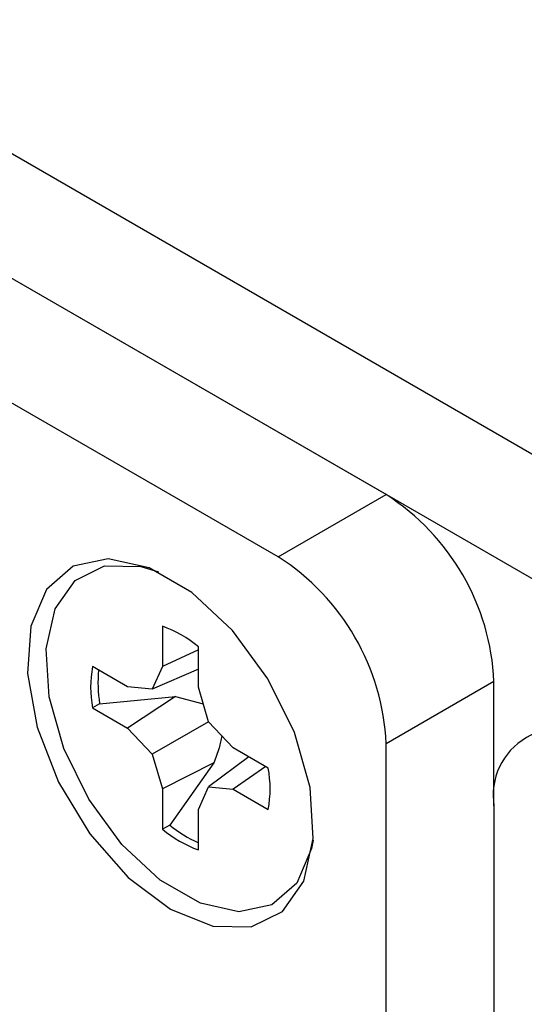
# Model space of a CAD drawing. Header units: inches. Extents: x 0.3 to 33.8, y 0.2 to 21.7.
# Tile 182 of 209: x 31.2927 to 31.3755, y 13.7291 to 13.8905. Entities that reach past the tile are written whole.
import ezdxf

# ---------------------------------------------------------------- set-up
doc = ezdxf.new("R2010")
doc.units = ezdxf.units.IN
doc.header["$MEASUREMENT"] = 0

msp = doc.modelspace()

# ---------------------------------------------------------------- linework, layer by layer
at = {"color": 7, "linetype": 'Continuous', "lineweight": 25}
for p, q in [((31.84778310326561, 13.54730203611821), (30.94622195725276, 14.06776220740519)), ((31.35280835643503, 13.81263467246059), (30.9285442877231, 14.0575571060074)), ((31.83010543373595, 13.53709693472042), (30.92854428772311, 14.0575571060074)), ((31.33513068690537, 13.80242957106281), (30.91086661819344, 14.04735200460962)), ((31.33513068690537, 13.80242957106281), (31.35280835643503, 13.81263467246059)), ((31.31613831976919, 13.79108583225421), (31.31613831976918, 13.78446378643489)), ((31.32202144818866, 13.78720486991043), (31.31613831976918, 13.78446378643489)), ((31.32202144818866, 13.78106752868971), (31.32202144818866, 13.78768957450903)), ((31.31040377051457, 13.78115222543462), (31.30466922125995, 13.78446271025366)), ((31.31613831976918, 13.78446378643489), (31.31445870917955, 13.78075091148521)), ((31.32202144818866, 13.78402071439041), (31.31445870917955, 13.78075091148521)), ((31.31445870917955, 13.78075091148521), (31.31040377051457, 13.78115222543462)), ((31.32370105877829, 13.77541541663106), (31.32202144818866, 13.78106752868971)), ((31.37048602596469, 13.78201605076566), (31.35280835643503, 13.77181094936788)), ((31.37048602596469, 13.7616058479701), (31.37048602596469, 13.78201605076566)), ((31.30584515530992, 13.77836805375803), (31.3182796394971, 13.77953178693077)), ((31.3182796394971, 13.77953178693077), (31.31040377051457, 13.77435860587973)), ((31.3182796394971, 13.77953178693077), (31.32283477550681, 13.77833057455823)), ((31.30584515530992, 13.77836805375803), (31.30466922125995, 13.77766909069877)), ((31.30466922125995, 13.77766909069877), (31.31040377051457, 13.77435860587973)), ((31.31040377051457, 13.77435860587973), (31.31445870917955, 13.77007818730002)), ((31.32370205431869, 13.7754143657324), (31.31445870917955, 13.77007818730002)), ((31.32775599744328, 13.77113499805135), (31.32370105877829, 13.77541541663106)), ((31.3334905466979, 13.76782451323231), (31.32775599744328, 13.77113499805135)), ((31.35280835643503, 13.40436758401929), (31.35280835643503, 13.77181094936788)), ((31.31445870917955, 13.77007818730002), (31.31613831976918, 13.76442607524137)), ((31.33031555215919, 13.76965739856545), (31.32370105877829, 13.76474269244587)), ((31.32455673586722, 13.76865953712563), (31.31613831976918, 13.76442607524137)), ((31.32455673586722, 13.76865953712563), (31.31733165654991, 13.75847285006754)), ((31.33307247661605, 13.76806585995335), (31.32775599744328, 13.76434137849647)), ((31.32202144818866, 13.76102981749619), (31.32370105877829, 13.76474269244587)), ((31.32370105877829, 13.76474269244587), (31.32775599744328, 13.76434137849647)), ((31.31613831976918, 13.76442607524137), (31.31613831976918, 13.75780402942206)), ((31.32775599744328, 13.76434137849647), (31.3334905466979, 13.76103089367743)), ((31.37048602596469, 13.7616058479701), (31.37048602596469, 13.39416248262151)), ((31.32202144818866, 13.75440777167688), (31.32202144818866, 13.76102981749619)), ((31.31733165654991, 13.75847285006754), (31.31613831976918, 13.75780402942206))]:
    msp.add_line(p, q, dxfattribs=at)
at = {"color": 7, "linetype": 'Continuous', "lineweight": 25, "flags": 128}
for points in [[(31.3174530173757, 13.7446984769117), (31.32437267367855, 13.74190822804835), (31.33067748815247, 13.7417746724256), (31.33580725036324, 13.74430967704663), (31.33930615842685, 13.74928799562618), (31.34086331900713, 13.75626728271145), (31.34034037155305, 13.76462739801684), (31.3377837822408, 13.77362550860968), (31.33342071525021, 13.78246209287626), (31.32763884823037, 13.79035198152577), (31.32095192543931, 13.79659412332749), (31.3139541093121, 13.80063387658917), (31.30726718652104, 13.80211229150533), (31.3014853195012, 13.80089800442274), (31.2971222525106, 13.79709891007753), (31.29456566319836, 13.7910525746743), (31.29404271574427, 13.78329624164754), (31.29559987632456, 13.77451909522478), (31.29909878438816, 13.76550102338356), (31.30422854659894, 13.75704332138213), (31.31053336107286, 13.74989749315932), (31.3174530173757, 13.7446984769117)], [(31.34084583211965, 13.75602387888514), (31.34058848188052, 13.75466119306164), (31.33818590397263, 13.7489790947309), (31.33408567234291, 13.74540886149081), (31.32865211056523, 13.74426772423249), (31.32236801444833, 13.74565707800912), (31.31579175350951, 13.74945347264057), (31.30950765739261, 13.75531958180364), (31.30407409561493, 13.76273417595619), (31.29997386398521, 13.77103843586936), (31.29757128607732, 13.77949449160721), (31.29707984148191, 13.78735098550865), (31.29854319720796, 13.79390983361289), (31.30183132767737, 13.79858825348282), (31.30665206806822, 13.8009705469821), (31.31257707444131, 13.8008450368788), (31.31548293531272, 13.79995846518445)]]:
    msp.add_lwpolyline(points, dxfattribs=at)
at = {"color": 7, "linetype": 'Continuous', "lineweight": 25}
for centre, radius, start, end in [((31.33210562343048, 13.78026952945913), 0.03842012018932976, 2.605478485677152, 57.39452165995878), ((31.31442795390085, 13.77006442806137), 0.03842012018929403, 2.605478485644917, 57.39452165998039), ((31.3094748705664, 13.77274952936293), 0.01950952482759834, 49.97662251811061, 70.02875401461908), ((31.32388554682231, 13.78106590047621), 0.01951423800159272, 169.9755578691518, 190.0244421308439), ((31.32614298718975, 13.78172541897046), 0.02057362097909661, 173.9945700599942, 189.3919798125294), ((31.38126288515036, 13.76335402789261), 0.01091772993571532, 50.79671476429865, 189.2140369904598), ((31.31427422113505, 13.76442770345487), 0.01951423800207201, 349.9755578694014, 10.02444213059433), ((31.33013109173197, 13.77395830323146), 0.0200904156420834, 230.4247117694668, 246.1929841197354), ((31.32868489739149, 13.77274407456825), 0.01950952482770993, 229.9766225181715, 250.0287540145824)]:
    msp.add_arc(centre, radius, start, end, dxfattribs=at)
msp.add_open_spline([(31.32589369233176, 13.77310085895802), (31.32574860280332, 13.77243860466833), (31.32541527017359, 13.77091712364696), (31.3248665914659, 13.76947432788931), (31.32455673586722, 13.76865953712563)], degree=3, knots=[0, 0, 0, 0, 0.4352695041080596, 1, 1, 1, 1], dxfattribs=at)

doc.saveas('drawing.dxf')
